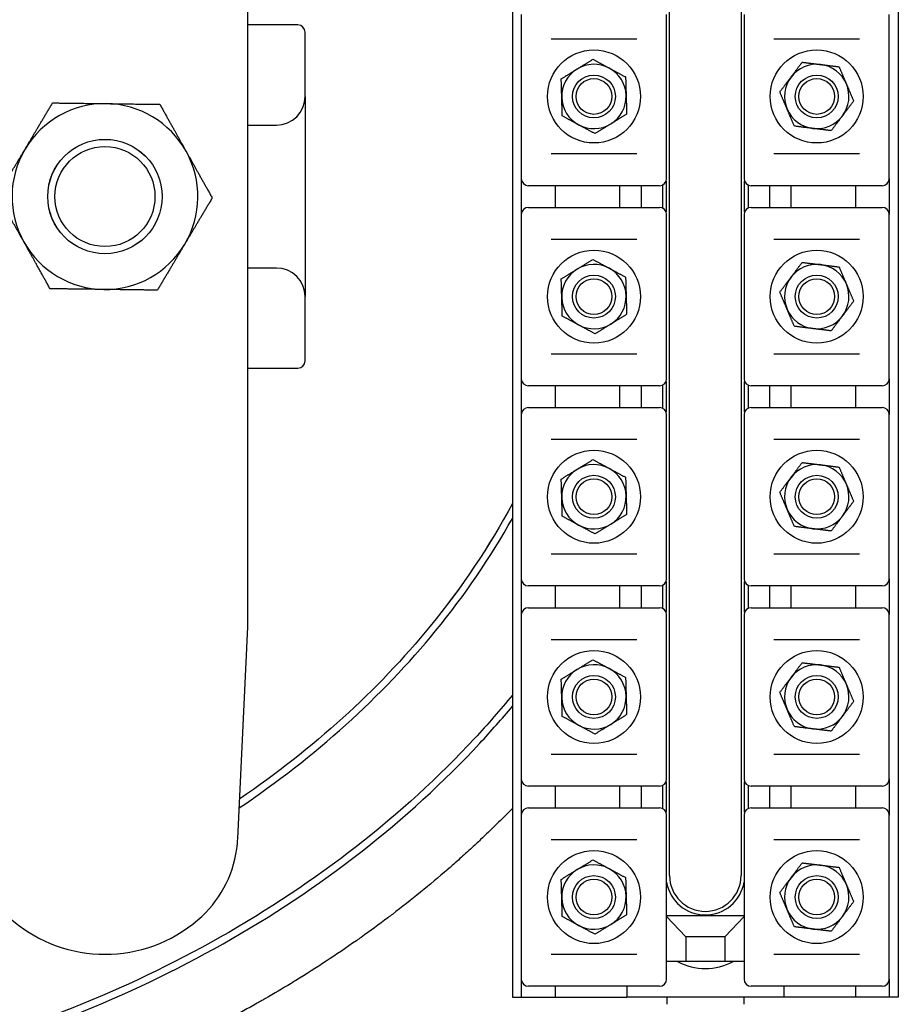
# Model space of a CAD drawing. Header units: inches. Extents: x 18 to 846, y -67 to 561.
# Tile 126 of 256: x 140 to 148, y 226 to 234. Entities that reach past the tile are written whole.
import ezdxf

# ---------------------------------------------------------------- set-up
doc = ezdxf.new("R2010")
doc.units = ezdxf.units.IN
doc.header["$LTSCALE"] = 24
doc.header["$MEASUREMENT"] = 0
doc.layers.add('Visible (ANSI)', color=7, linetype='Continuous', lineweight=30)

msp = doc.modelspace()

# ---------------------------------------------------------------- linework, layer by layer
at = {"layer": 'Visible (ANSI)'}
for p, q in [((144.50662, 239.73036), (144.50662, 225.73036)), ((147.88162, 239.73036), (147.88162, 225.73036)), ((145.88162, 226.79286), (145.88162, 238.66786)), ((146.50662, 238.66786), (146.50662, 226.79286)), ((142.19412, 230.92932), (142.19412, 234.53141)), ((144.58512, 234.32286), (144.58512, 232.88786)), ((145.85512, 232.88786), (145.85512, 234.32286)), ((146.53312, 234.32286), (146.53312, 232.88786)), ((147.80312, 232.88786), (147.80312, 234.32286)), ((142.63162, 234.23036), (142.19412, 234.23036)), ((142.69412, 233.60536), (142.69412, 234.16786)), ((145.59492, 234.10536), (144.84533, 234.10536)), ((147.54292, 234.10536), (146.79333, 234.10536)), ((142.69412, 233.60536), (142.69412, 231.85536)), ((142.19412, 233.35536), (142.44412, 233.35536)), ((144.84533, 233.10536), (145.59492, 233.10536)), ((146.79333, 233.10536), (147.54292, 233.10536)), ((144.58512, 232.88786), (144.58512, 232.57286)), ((147.80312, 232.88786), (147.80312, 232.57286)), ((144.66061, 232.82536), (144.64762, 232.82536)), ((145.77964, 232.82536), (144.66061, 232.82536)), ((144.88162, 232.82536), (144.88162, 232.63536)), ((145.44412, 232.82536), (145.44412, 232.63536)), ((145.63162, 232.82536), (145.63162, 232.63536)), ((145.79262, 232.82536), (145.77964, 232.82536)), ((145.81912, 232.83126), (145.81912, 232.62947)), ((145.85037, 232.86397), (145.85037, 232.59676)), ((146.53787, 232.59676), (146.53787, 232.86397)), ((146.56912, 232.83126), (146.56912, 232.62947)), ((146.60861, 232.82536), (146.59562, 232.82536)), ((147.72764, 232.82536), (146.60861, 232.82536)), ((146.75662, 232.82536), (146.75662, 232.63536)), ((146.94412, 232.63536), (146.94412, 232.82536)), ((147.50662, 232.82536), (147.50662, 232.63536)), ((147.74062, 232.82536), (147.72764, 232.82536)), ((144.64762, 232.63536), (144.66061, 232.63536)), ((144.66061, 232.63536), (145.77964, 232.63536)), ((145.77964, 232.63536), (145.79262, 232.63536)), ((146.59562, 232.63536), (146.60861, 232.63536)), ((146.60861, 232.63536), (147.72764, 232.63536)), ((147.72764, 232.63536), (147.74062, 232.63536)), ((144.58512, 232.57286), (144.58512, 231.13786)), ((145.85512, 231.13786), (145.85512, 232.57286)), ((146.53312, 232.57286), (146.53312, 231.13786)), ((147.80312, 231.13786), (147.80312, 232.57286)), ((145.59492, 232.35536), (144.84533, 232.35536)), ((147.54292, 232.35536), (146.79333, 232.35536)), ((142.44412, 232.10536), (142.19412, 232.10536)), ((142.69412, 231.29286), (142.69412, 231.85536)), ((144.84533, 231.35536), (145.59492, 231.35536)), ((146.79333, 231.35536), (147.54292, 231.35536)), ((142.19412, 231.23036), (142.63162, 231.23036)), ((144.58512, 231.13786), (144.58512, 230.82286)), ((144.66061, 231.07536), (144.64762, 231.07536)), ((145.77964, 231.07536), (144.66061, 231.07536)), ((144.88162, 231.07536), (144.88162, 230.88536)), ((145.44412, 231.07536), (145.44412, 230.88536)), ((145.63162, 231.07536), (145.63162, 230.88536)), ((145.79262, 231.07536), (145.77964, 231.07536)), ((145.81912, 231.08126), (145.81912, 230.87947)), ((145.85037, 231.11397), (145.85037, 230.84676)), ((146.53787, 230.84676), (146.53787, 231.11397)), ((146.56912, 231.08126), (146.56912, 230.87947)), ((146.60861, 231.07536), (146.59562, 231.07536)), ((147.72764, 231.07536), (146.60861, 231.07536)), ((146.75662, 231.07536), (146.75662, 230.88536)), ((146.94412, 230.88536), (146.94412, 231.07536)), ((147.50662, 231.07536), (147.50662, 230.88536)), ((147.74062, 231.07536), (147.72764, 231.07536)), ((147.80312, 231.13786), (147.80312, 230.82286)), ((142.19412, 228.96895), (142.19412, 230.92932)), ((144.64762, 230.88536), (144.66061, 230.88536)), ((144.66061, 230.88536), (145.77964, 230.88536)), ((145.77964, 230.88536), (145.79262, 230.88536)), ((146.59562, 230.88536), (146.60861, 230.88536)), ((146.60861, 230.88536), (147.72764, 230.88536)), ((147.72764, 230.88536), (147.74062, 230.88536)), ((144.58512, 230.82286), (144.58512, 229.38786)), ((145.85512, 229.38786), (145.85512, 230.82286)), ((146.53312, 230.82286), (146.53312, 229.38786)), ((147.80312, 229.38786), (147.80312, 230.82286)), ((145.59492, 230.60536), (144.84533, 230.60536)), ((147.54292, 230.60536), (146.79333, 230.60536)), ((144.84533, 229.60536), (145.59492, 229.60536)), ((146.79333, 229.60536), (147.54292, 229.60536)), ((144.58512, 229.38786), (144.58512, 229.07286)), ((145.85037, 229.36397), (145.85037, 229.09676)), ((146.53787, 229.09676), (146.53787, 229.36397)), ((147.80312, 229.38786), (147.80312, 229.07286)), ((144.66061, 229.32536), (144.64762, 229.32536)), ((145.77964, 229.32536), (144.66061, 229.32536)), ((144.88162, 229.32536), (144.88162, 229.13536)), ((145.44412, 229.32536), (145.44412, 229.13536)), ((145.63162, 229.32536), (145.63162, 229.13536)), ((145.79262, 229.32536), (145.77964, 229.32536)), ((145.81912, 229.33126), (145.81912, 229.12947)), ((146.56912, 229.33126), (146.56912, 229.12947)), ((146.60861, 229.32536), (146.59562, 229.32536)), ((147.72764, 229.32536), (146.60861, 229.32536)), ((146.75662, 229.32536), (146.75662, 229.13536)), ((146.94412, 229.13536), (146.94412, 229.32536)), ((147.50662, 229.32536), (147.50662, 229.13536)), ((147.74062, 229.32536), (147.72764, 229.32536)), ((144.64762, 229.13536), (144.66061, 229.13536)), ((144.66061, 229.13536), (145.77964, 229.13536)), ((145.77964, 229.13536), (145.79262, 229.13536)), ((146.59562, 229.13536), (146.60861, 229.13536)), ((146.60861, 229.13536), (147.72764, 229.13536)), ((147.72764, 229.13536), (147.74062, 229.13536)), ((144.58512, 229.07286), (144.58512, 227.63786)), ((145.85512, 227.63786), (145.85512, 229.07286)), ((146.53312, 229.07286), (146.53312, 227.63786)), ((147.80312, 227.63786), (147.80312, 229.07286)), ((142.10558, 227.11769), (142.19412, 228.96895)), ((145.59492, 228.85536), (144.84533, 228.85536)), ((147.54292, 228.85536), (146.79333, 228.85536)), ((144.84533, 227.85536), (145.59492, 227.85536)), ((146.79333, 227.85536), (147.54292, 227.85536)), ((144.58512, 227.63786), (144.58512, 227.32286)), ((145.85037, 227.61397), (145.85037, 227.34676)), ((146.53787, 227.34676), (146.53787, 227.61397)), ((147.80312, 227.63786), (147.80312, 227.32286)), ((144.66061, 227.57536), (144.64762, 227.57536)), ((145.77964, 227.57536), (144.66061, 227.57536)), ((144.88162, 227.57536), (144.88162, 227.38536)), ((145.44412, 227.57536), (145.44412, 227.38536)), ((145.63162, 227.57536), (145.63162, 227.38536)), ((145.79262, 227.57536), (145.77964, 227.57536)), ((145.81912, 227.58126), (145.81912, 227.37947)), ((146.56912, 227.58126), (146.56912, 227.37947)), ((146.60861, 227.57536), (146.59562, 227.57536)), ((147.72764, 227.57536), (146.60861, 227.57536)), ((146.75662, 227.57536), (146.75662, 227.38536)), ((146.94412, 227.38536), (146.94412, 227.57536)), ((147.50662, 227.57536), (147.50662, 227.38536)), ((147.74062, 227.57536), (147.72764, 227.57536)), ((144.64762, 227.38536), (144.66061, 227.38536)), ((144.66061, 227.38536), (145.77964, 227.38536)), ((145.77964, 227.38536), (145.79262, 227.38536)), ((146.59562, 227.38536), (146.60861, 227.38536)), ((146.60861, 227.38536), (147.72764, 227.38536)), ((147.72764, 227.38536), (147.74062, 227.38536)), ((144.58512, 227.32286), (144.58512, 225.88786)), ((145.85512, 225.88786), (145.85512, 227.32286)), ((146.53312, 227.32286), (146.53312, 225.88786)), ((147.80312, 225.88786), (147.80312, 227.32286)), ((145.59492, 227.10536), (144.84533, 227.10536)), ((147.54292, 227.10536), (146.79333, 227.10536)), ((146.53312, 226.44286), (145.85512, 226.44286)), ((146.02262, 226.25786), (145.85512, 226.43672)), ((146.53312, 226.43672), (146.36562, 226.25786)), ((146.02262, 226.25786), (146.02262, 226.04286)), ((146.36562, 226.25786), (146.02262, 226.25786)), ((146.36562, 226.25786), (146.36562, 226.04286)), ((144.84533, 226.10536), (145.59492, 226.10536)), ((146.79333, 226.10536), (147.54292, 226.10536)), ((146.02262, 226.04286), (145.85512, 226.04286)), ((146.36562, 226.04286), (146.02262, 226.04286)), ((146.53312, 226.04286), (146.36562, 226.04286)), ((144.58512, 225.88786), (144.58512, 225.73036)), ((144.66061, 225.82536), (144.64762, 225.82536)), ((145.77964, 225.82536), (144.66061, 225.82536)), ((144.88162, 225.82536), (144.88162, 225.73036)), ((145.50662, 225.82536), (145.50662, 225.73036)), ((145.79262, 225.82536), (145.77964, 225.82536)), ((146.60861, 225.82536), (146.59562, 225.82536)), ((147.72764, 225.82536), (146.60861, 225.82536)), ((146.88162, 225.82536), (146.88162, 225.73036)), ((147.50662, 225.82536), (147.50662, 225.73036)), ((147.74062, 225.82536), (147.72764, 225.82536)), ((147.80312, 225.88786), (147.80312, 225.73036)), ((144.50662, 225.73036), (144.58512, 225.73036)), ((144.58512, 225.73036), (144.88162, 225.73036)), ((144.88162, 225.73036), (145.50662, 225.73036)), ((146.88162, 225.73036), (145.50662, 225.73036)), ((145.85826, 225.73036), (145.85662, 225.66786)), ((146.52999, 225.73036), (146.53162, 225.66786)), ((147.50662, 225.73036), (146.88162, 225.73036)), ((147.80312, 225.73036), (147.50662, 225.73036)), ((147.88162, 225.73036), (147.80312, 225.73036))]:
    msp.add_line(p, q, dxfattribs=at)
for centre, radius in [((145.22012, 233.60536), 0.4065), ((147.16812, 233.60536), 0.4065), ((145.22012, 233.60536), 0.1875), ((145.22012, 233.60536), 0.15625), ((147.16812, 233.60536), 0.1875), ((147.16812, 233.60536), 0.15625), ((140.94412, 232.73036), 0.50016), ((140.94412, 232.73036), 0.5), ((140.94412, 232.73036), 0.4375), ((145.22012, 231.85536), 0.4065), ((147.16812, 231.85536), 0.4065), ((145.22012, 231.85536), 0.1875), ((145.22012, 231.85536), 0.15625), ((147.16812, 231.85536), 0.1875), ((147.16812, 231.85536), 0.15625), ((145.22012, 230.10536), 0.4065), ((147.16812, 230.10536), 0.4065), ((145.22012, 230.10536), 0.1875), ((147.16812, 230.10536), 0.1875), ((145.22012, 230.10536), 0.15625), ((147.16812, 230.10536), 0.15625), ((145.22012, 228.35536), 0.4065), ((147.16812, 228.35536), 0.4065), ((145.22012, 228.35536), 0.1875), ((145.22012, 228.35536), 0.15625), ((147.16812, 228.35536), 0.1875), ((147.16812, 228.35536), 0.15625), ((145.22012, 226.60536), 0.4065), ((147.16812, 226.60536), 0.4065), ((145.22012, 226.60536), 0.1875), ((145.22012, 226.60536), 0.15625), ((147.16812, 226.60536), 0.1875), ((147.16812, 226.60536), 0.15625)]:
    msp.add_circle(centre, radius, dxfattribs=at)
for centre, radius, start, end in [((142.63162, 234.16786), 0.0625, 0, 90), ((145.22012, 233.60536), 0.2815, 121.598922, 181.598922), ((145.22012, 233.60536), 0.2815, 61.598922, 121.598922), ((145.22012, 233.60536), 0.2815, 1.598922, 61.598922), ((147.16812, 233.60536), 0.2815, 83.003936, 143.003936), ((147.16812, 233.60536), 0.2815, 23.003936, 83.003936), ((147.16812, 233.60536), 0.2815, 143.003936, 203.003936), ((147.16812, 233.60536), 0.2815, 323.003936, 23.003936), ((142.44412, 233.60536), 0.25, 270, 0), ((145.22012, 233.60536), 0.2815, 181.598922, 241.598922), ((145.22012, 233.60536), 0.2815, 301.598922, 1.598922), ((140.94412, 232.73036), 0.8125, 89.252043, 149.252043), ((140.94412, 232.73036), 0.8125, 29.252043, 89.252043), ((147.16812, 233.60536), 0.2815, 203.003936, 263.003936), ((147.16812, 233.60536), 0.2815, 263.003936, 323.003936), ((145.22012, 233.60536), 0.2815, 241.598922, 301.598922), ((140.94412, 232.73036), 0.8125, 149.252043, 209.252043), ((140.94412, 232.73036), 0.8125, 329.252043, 29.252043), ((144.64762, 232.88786), 0.0625, 180, 270), ((145.79262, 232.88786), 0.0625, 270, 0), ((146.59562, 232.88786), 0.0625, 180, 270), ((147.74062, 232.88786), 0.0625, 270, 0), ((144.64762, 232.57286), 0.0625, 90, 180), ((145.79262, 232.57286), 0.0625, 0, 90), ((146.59562, 232.57286), 0.0625, 90, 180), ((147.74062, 232.57286), 0.0625, 0, 90), ((140.94412, 232.73036), 0.8125, 209.252043, 269.252043), ((140.94412, 232.73036), 0.8125, 269.252043, 329.252043), ((142.44412, 231.85536), 0.25, 0, 90), ((145.22012, 231.85536), 0.2815, 121.598922, 181.598922), ((145.22012, 231.85536), 0.2815, 61.598922, 121.598922), ((145.22012, 231.85536), 0.2815, 1.598922, 61.598922), ((147.16812, 231.85536), 0.2815, 83.003936, 143.003936), ((147.16812, 231.85536), 0.2815, 23.003936, 83.003936), ((147.16812, 231.85536), 0.2815, 143.003936, 203.003936), ((147.16812, 231.85536), 0.2815, 323.003936, 23.003936), ((145.22012, 231.85536), 0.2815, 181.598922, 241.598922), ((145.22012, 231.85536), 0.2815, 301.598922, 1.598922), ((147.16812, 231.85536), 0.2815, 203.003936, 263.003936), ((147.16812, 231.85536), 0.2815, 263.003936, 323.003936), ((145.22012, 231.85536), 0.2815, 241.598922, 301.598922), ((142.63162, 231.29286), 0.0625, 270, 0), ((144.64762, 231.13786), 0.0625, 180, 270), ((145.79262, 231.13786), 0.0625, 270, 0), ((146.59562, 231.13786), 0.0625, 180, 270), ((147.74062, 231.13786), 0.0625, 270, 0), ((144.64762, 230.82286), 0.0625, 90, 180), ((145.79262, 230.82286), 0.0625, 0, 90), ((146.59562, 230.82286), 0.0625, 90, 180), ((147.74062, 230.82286), 0.0625, 0, 90), ((145.22012, 230.10536), 0.2815, 61.598922, 121.598922), ((147.16812, 230.10536), 0.2815, 83.003936, 143.003936), ((147.16812, 230.10536), 0.2815, 23.003936, 83.003936), ((145.22012, 230.10536), 0.2815, 121.598922, 181.598922), ((145.22012, 230.10536), 0.2815, 1.598922, 61.598922), ((147.16812, 230.10536), 0.2815, 143.003936, 203.003936), ((147.16812, 230.10536), 0.2815, 323.003936, 23.003936), ((145.22012, 230.10536), 0.2815, 301.598922, 1.598922), ((145.22012, 230.10536), 0.2815, 181.598922, 241.598922), ((147.16812, 230.10536), 0.2815, 203.003936, 263.003936), ((145.22012, 230.10536), 0.2815, 241.598922, 301.598922), ((147.16812, 230.10536), 0.2815, 263.003936, 323.003936), ((144.64762, 229.38786), 0.0625, 180, 270), ((145.79262, 229.38786), 0.0625, 270, 0), ((146.59562, 229.38786), 0.0625, 180, 270), ((147.74062, 229.38786), 0.0625, 270, 0), ((144.64762, 229.07286), 0.0625, 90, 180), ((145.79262, 229.07286), 0.0625, 0, 90), ((146.59562, 229.07286), 0.0625, 90, 180), ((147.74062, 229.07286), 0.0625, 0, 90), ((145.22012, 228.35536), 0.2815, 121.598922, 181.598922), ((145.22012, 228.35536), 0.2815, 61.598922, 121.598922), ((145.22012, 228.35536), 0.2815, 1.598922, 61.598922), ((147.16812, 228.35536), 0.2815, 83.003936, 143.003936), ((147.16812, 228.35536), 0.2815, 23.003936, 83.003936), ((147.16812, 228.35536), 0.2815, 143.003936, 203.003936), ((147.16812, 228.35536), 0.2815, 323.003936, 23.003936), ((145.22012, 228.35536), 0.2815, 181.598922, 241.598922), ((145.22012, 228.35536), 0.2815, 301.598922, 1.598922), ((147.16812, 228.35536), 0.2815, 203.003936, 263.003936), ((147.16812, 228.35536), 0.2815, 263.003936, 323.003936), ((145.22012, 228.35536), 0.2815, 241.598922, 301.598922), ((144.64762, 227.63786), 0.0625, 180, 270), ((145.79262, 227.63786), 0.0625, 270, 0), ((146.59562, 227.63786), 0.0625, 180, 270), ((147.74062, 227.63786), 0.0625, 270, 0), ((144.64762, 227.32286), 0.0625, 90, 180), ((145.79262, 227.32286), 0.0625, 0, 90), ((146.59562, 227.32286), 0.0625, 90, 180), ((147.74062, 227.32286), 0.0625, 0, 90), ((141.10672, 227.16547), 1, 310.571241, 352.034452), ((145.22012, 226.60536), 0.2815, 121.598922, 181.598922), ((145.22012, 226.60536), 0.2815, 61.598922, 121.598922), ((145.22012, 226.60536), 0.2815, 1.598922, 61.598922), ((147.16812, 226.60536), 0.2815, 83.003936, 143.003936), ((147.16812, 226.60536), 0.2815, 23.003936, 83.003936), ((146.19412, 226.79286), 0.3125, 180, 0), ((147.16812, 226.60536), 0.2815, 143.003936, 203.003936), ((146.19412, 226.79286), 0.34375, 189.535961, 350.464039), ((147.16812, 226.60536), 0.2815, 323.003936, 23.003936), ((145.22012, 226.60536), 0.2815, 181.598922, 241.598922), ((145.22012, 226.60536), 0.2815, 301.598922, 1.598922), ((147.16812, 226.60536), 0.2815, 203.003936, 263.003936), ((147.16812, 226.60536), 0.2815, 263.003936, 323.003936), ((140.94412, 227.35536), 1.25, 229.428759, 310.571241), ((145.22012, 226.60536), 0.2815, 241.598922, 301.598922), ((146.19412, 226.48036), 0.5, 241.044976, 298.955024), ((144.64762, 225.88786), 0.0625, 180, 270), ((145.79262, 225.88786), 0.0625, 270, 0), ((146.59562, 225.88786), 0.0625, 180, 270), ((147.74062, 225.88786), 0.0625, 270, 0)]:
    msp.add_arc(centre, radius, start, end, dxfattribs=at)
for points, knots in [([(144.50658, 237.18742), (144.2697, 237.47079), (144.01111, 237.74085), (143.10765, 238.5692), (142.38423, 239.06562), (140.78363, 239.88393), (139.90336, 240.20164), (138.00906, 240.64011), (136.99014, 240.7462), (134.97489, 240.71097), (133.97865, 240.5736), (132.04002, 240.05849), (131.10136, 239.67162), (129.42434, 238.6846), (128.68303, 238.08784), (127.4777, 236.74517), (127.00601, 236.00415), (126.55909, 234.90358), (126.45611, 234.58501), (126.25601, 233.75889), (126.19412, 233.24466), (126.19412, 232.73036)], [-2.5650717, -2.5650717, -2.5650717, -2.5650717, -2.4380937, -2.4380937, -2.1523018, -2.1523018, -1.8600503, -1.8600503, -1.5483183, -1.5483183, -1.2415936, -1.2415936, -0.9230078, -0.9230078, -0.6095301, -0.6095301, -0.3059225, -0.3059225, -0.186211, -0.186211, 0, 0, 0, 0]), ([(126.25662, 232.73036), (126.25662, 233.23966), (126.31791, 233.74892), (126.51612, 234.56724), (126.61813, 234.88287), (127.06103, 235.97353), (127.52868, 236.7084), (128.72492, 238.04094), (129.46116, 238.63374), (131.12786, 239.61469), (132.06127, 239.99947), (133.98969, 240.51187), (134.98095, 240.64857), (136.98618, 240.68363), (138.00005, 240.57804), (139.8845, 240.14185), (140.75997, 239.82584), (142.3511, 239.01237), (143.06985, 238.51907), (143.98579, 237.67927), (144.25861, 237.39176), (144.50658, 237.08943)], [0, 0, 0, 0, 0.186211, 0.186211, 0.3059225, 0.3059225, 0.6095301, 0.6095301, 0.9230078, 0.9230078, 1.2415936, 1.2415936, 1.5483183, 1.5483183, 1.8600503, 1.8600503, 2.1523018, 2.1523018, 2.4380937, 2.4380937, 2.5737611, 2.5737611, 2.5737611, 2.5737611]), ([(144.50662, 227.37996), (144.41584, 227.28696), (144.32326, 227.19611), (144.22912, 227.10748), (144.21622, 227.09533), (144.20329, 227.08323), (144.19033, 227.07116), (144.15639, 227.03957), (144.12225, 227.00827), (144.08793, 226.97725), (144.05246, 226.9452), (144.01672, 226.91339), (143.98072, 226.88184), (143.96791, 226.87061), (143.95507, 226.85941), (143.94219, 226.84824), (143.94198, 226.84805), (143.94176, 226.84787), (143.94155, 226.84768), (143.78476, 226.71173), (143.62317, 226.58055), (143.45754, 226.4545), (143.44409, 226.44426), (143.43062, 226.43406), (143.41712, 226.42389), (143.34006, 226.36585), (143.26215, 226.30892), (143.18347, 226.25312), (143.16982, 226.24344), (143.15615, 226.23379), (143.14245, 226.22418), (142.96903, 226.10247), (142.79198, 225.98625), (142.61221, 225.87575), (142.59853, 225.86734), (142.58484, 225.85897), (142.57113, 225.85063), (142.49687, 225.80544), (142.42217, 225.76123), (142.3471, 225.71801), (142.33665, 225.712), (142.3262, 225.706), (142.31573, 225.70002), (142.30242, 225.69242), (142.2891, 225.68484), (142.27576, 225.67729), (142.11684, 225.58739), (141.95546, 225.50137), (141.79198, 225.41931), (141.76681, 225.40668), (141.74159, 225.39414), (141.71631, 225.38169), (141.70378, 225.37551), (141.69123, 225.36936), (141.67867, 225.36323), (141.59119, 225.32054), (141.50314, 225.27898), (141.41459, 225.23855), (141.40238, 225.23298), (141.39017, 225.22742), (141.37794, 225.22189), (141.18605, 225.1351), (140.99182, 225.05361), (140.79586, 224.97746), (140.78447, 224.97303), (140.77308, 224.96863), (140.76168, 224.96424), (140.66798, 224.92816), (140.5739, 224.8933), (140.4795, 224.85967), (140.46872, 224.85583), (140.45794, 224.852), (140.44715, 224.84819), (140.43134, 224.84261), (140.41552, 224.83706), (140.39969, 224.83155), (140.23898, 224.77556), (140.07695, 224.72292), (139.91383, 224.67367), (139.88738, 224.66568), (139.8609, 224.65778), (139.8344, 224.64997), (139.82505, 224.64722), (139.8157, 224.64447), (139.80635, 224.64174), (139.7067, 224.61264), (139.60667, 224.58479), (139.50631, 224.5582), (139.49768, 224.55591), (139.48904, 224.55363), (139.48039, 224.55136), (139.26842, 224.49568), (139.05507, 224.4456), (138.84072, 224.40109), (138.83364, 224.39962), (138.82657, 224.39816), (138.81949, 224.3967), (138.71451, 224.37509), (138.60928, 224.35481), (138.50386, 224.33586), (138.49763, 224.33474), (138.49139, 224.33362), (138.48515, 224.33251), (138.43299, 224.32322), (138.38078, 224.31424), (138.32853, 224.3056), (138.16068, 224.27782), (137.99224, 224.25335), (137.82334, 224.23221), (137.81881, 224.23164), (137.81428, 224.23107), (137.80976, 224.23051), (137.70012, 224.2169), (137.5903, 224.20469), (137.48033, 224.19387), (137.4767, 224.19351), (137.47306, 224.19315), (137.46942, 224.1928), (137.24373, 224.17078), (137.01743, 224.15464), (136.79088, 224.14436), (136.78917, 224.14428), (136.78745, 224.1442), (136.78574, 224.14412), (136.67224, 224.13902), (136.55869, 224.13538), (136.44511, 224.13322), (136.44439, 224.1332), (136.44367, 224.13319), (136.44295, 224.13318), (136.36248, 224.13166), (136.28201, 224.13087), (136.20154, 224.13083), (136.05333, 224.13075), (135.90511, 224.13316), (135.75701, 224.13808), (135.75573, 224.13813), (135.75445, 224.13817), (135.75318, 224.13821), (135.64024, 224.14199), (135.52738, 224.14723), (135.41459, 224.15393), (135.41229, 224.15406), (135.40999, 224.1542), (135.40768, 224.15434), (135.18206, 224.16785), (134.95666, 224.18719), (134.73191, 224.21239), (134.72772, 224.21286), (134.72353, 224.21333), (134.71935, 224.2138), (134.61016, 224.22615), (134.50112, 224.23988), (134.39229, 224.255), (134.38725, 224.2557), (134.38221, 224.2564), (134.37717, 224.2571), (134.27559, 224.27133), (134.17418, 224.28677), (134.07299, 224.30341), (133.94892, 224.32381), (133.82507, 224.34604), (133.70153, 224.37011), (133.69491, 224.3714), (133.68829, 224.37269), (133.68167, 224.37399), (133.57133, 224.39567), (133.46123, 224.41881), (133.35146, 224.44342), (133.34406, 224.44508), (133.33666, 224.44675), (133.32927, 224.44842), (133.10505, 224.49911), (132.88215, 224.55594), (132.66112, 224.61889), (132.65213, 224.62145), (132.64315, 224.62402), (132.63417, 224.6266), (132.58066, 224.64197), (132.52726, 224.65771), (132.47397, 224.6738), (132.4231, 224.68916), (132.37233, 224.70485), (132.32168, 224.72087), (132.31186, 224.72398), (132.30204, 224.7271), (132.29223, 224.73023), (132.19481, 224.76131), (132.09781, 224.79361), (132.00128, 224.82712), (131.88567, 224.86726), (131.7705, 224.90921), (131.65587, 224.953), (131.6444, 224.95738), (131.63294, 224.96178), (131.62147, 224.9662), (131.52374, 225.00388), (131.4264, 225.0429), (131.32954, 225.08325), (131.31749, 225.08827), (131.30544, 225.09331), (131.29341, 225.09837), (131.09056, 225.18368), (130.88989, 225.27484), (130.69215, 225.37175), (130.67935, 225.37802), (130.66656, 225.38432), (130.65379, 225.39064), (130.63458, 225.40015), (130.61541, 225.4097), (130.59626, 225.41931), (130.5245, 225.45534), (130.45314, 225.49212), (130.38222, 225.52966), (130.36912, 225.53659), (130.35604, 225.54355), (130.34298, 225.55053), (130.24486, 225.60297), (130.14761, 225.65686), (130.05131, 225.71216), (129.95341, 225.76839), (129.85618, 225.82627), (129.75974, 225.88579), (129.74607, 225.89422), (129.73242, 225.90269), (129.71878, 225.91119), (129.62788, 225.96787), (129.5377, 226.02601), (129.44836, 226.08559), (129.43466, 226.09472), (129.42098, 226.1039), (129.40732, 226.1131), (129.21787, 226.24075), (129.03229, 226.37492), (128.85158, 226.51534), (128.83819, 226.52575), (128.82483, 226.53619), (128.81149, 226.54666), (128.72911, 226.61136), (128.64775, 226.67737), (128.56753, 226.74465), (128.55434, 226.75571), (128.54117, 226.76681), (128.52804, 226.77794), (128.50057, 226.80122), (128.47324, 226.82466), (128.44605, 226.84824), (128.39979, 226.88836), (128.35395, 226.92889), (128.30855, 226.96982), (128.21434, 227.05475), (128.12153, 227.14186), (128.03037, 227.23105), (128.01768, 227.24347), (128.00502, 227.25593), (127.99239, 227.26842), (127.91954, 227.34053), (127.84776, 227.41398), (127.77719, 227.48872), (127.76513, 227.5015), (127.7531, 227.51431), (127.74111, 227.52716), (127.71113, 227.55928), (127.68137, 227.59164), (127.65185, 227.62423), (127.53229, 227.7562), (127.41652, 227.89194), (127.30511, 228.03111), (127.29469, 228.04414), (127.2843, 228.0572), (127.27395, 228.07028), (127.21039, 228.15063), (127.14829, 228.23211), (127.08774, 228.31464), (127.07811, 228.32776), (127.06853, 228.34091), (127.05898, 228.35408), (127, 228.43544), (126.94254, 228.51782), (126.88665, 228.60112), (126.81769, 228.70392), (126.75076, 228.8087), (126.68609, 228.91537), (126.67796, 228.92877), (126.66987, 228.9422), (126.66181, 228.95567), (126.60702, 229.04724), (126.5539, 229.14018), (126.50271, 229.23414), (126.49563, 229.24715), (126.48858, 229.26017), (126.48157, 229.27321), (126.40162, 229.42197), (126.32641, 229.57341), (126.25632, 229.72713), (126.25097, 229.73888), (126.24564, 229.75063), (126.24035, 229.7624), (126.22056, 229.80638), (126.2012, 229.85054), (126.18226, 229.89487), (126.17746, 229.90612), (126.17268, 229.91737), (126.16793, 229.92864), (126.1253, 230.02979), (126.08488, 230.13184), (126.04676, 230.23466), (126.04296, 230.2449), (126.03919, 230.25515), (126.03543, 230.26541), (126.0183, 230.31226), (126.00164, 230.35926), (125.98546, 230.40641), (125.9821, 230.41621), (125.97876, 230.42601), (125.97544, 230.43581), (125.96143, 230.47721), (125.9478, 230.51871), (125.93453, 230.56032), (125.91971, 230.60685), (125.90532, 230.6536), (125.89137, 230.70057), (125.88615, 230.71817), (125.88099, 230.73579), (125.87589, 230.75345), (125.87332, 230.76236), (125.87077, 230.77128), (125.86823, 230.78021), (125.85415, 230.82968), (125.84057, 230.87939), (125.82751, 230.92932), (125.82535, 230.93756), (125.82321, 230.9458), (125.82108, 230.95404), (125.79286, 231.06346), (125.76707, 231.17406), (125.74391, 231.28528), (125.74258, 231.29169), (125.74125, 231.29811), (125.73993, 231.30453), (125.72901, 231.35772), (125.71869, 231.41103), (125.70898, 231.46445), (125.70798, 231.46997), (125.70698, 231.47549), (125.70599, 231.48101), (125.67491, 231.65435), (125.65025, 231.82878), (125.63213, 232.00373), (125.63177, 232.00723), (125.63141, 232.01073), (125.63105, 232.01424), (125.60679, 232.25206), (125.59463, 232.49083), (125.59458, 232.72911), (125.59458, 232.72953), (125.59458, 232.72995), (125.59458, 232.73036)], [0.31147421, 0.31147421, 0.31147421, 0.31147421, 0.31790565, 0.31790565, 0.31790565, 0.31878704, 0.31878704, 0.31878704, 0.32109536, 0.32109536, 0.32109536, 0.32348075, 0.32348075, 0.32348075, 0.32432977, 0.32432977, 0.32432977, 0.32434399, 0.32434399, 0.32434399, 0.33468084, 0.33468084, 0.33468084, 0.33552021, 0.33552021, 0.33552021, 0.34031075, 0.34031075, 0.34031075, 0.34114204, 0.34114204, 0.34114204, 0.35166572, 0.35166572, 0.35166572, 0.35246631, 0.35246631, 0.35246631, 0.35680382, 0.35680382, 0.35680382, 0.35740746, 0.35740746, 0.35740746, 0.35817466, 0.35817466, 0.35817466, 0.3673139, 0.3673139, 0.3673139, 0.36872131, 0.36872131, 0.36872131, 0.36941947, 0.36941947, 0.36941947, 0.37428202, 0.37428202, 0.37428202, 0.37495236, 0.37495236, 0.37495236, 0.38547254, 0.38547254, 0.38547254, 0.38608404, 0.38608404, 0.38608404, 0.39110894, 0.39110894, 0.39110894, 0.39168268, 0.39168268, 0.39168268, 0.39252371, 0.39252371, 0.39252371, 0.40106218, 0.40106218, 0.40106218, 0.40244667, 0.40244667, 0.40244667, 0.40293494, 0.40293494, 0.40293494, 0.40813645, 0.40813645, 0.40813645, 0.40858412, 0.40858412, 0.40858412, 0.41956524, 0.41956524, 0.41956524, 0.41992771, 0.41992771, 0.41992771, 0.42530401, 0.42530401, 0.42530401, 0.42562209, 0.42562209, 0.42562209, 0.42828192, 0.42828192, 0.42828192, 0.43682664, 0.43682664, 0.43682664, 0.43705577, 0.43705577, 0.43705577, 0.44260168, 0.44260168, 0.44260168, 0.44278504, 0.44278504, 0.44278504, 0.45416634, 0.45416634, 0.45416634, 0.45425245, 0.45425245, 0.45425245, 0.45995411, 0.45995411, 0.45995411, 0.45999024, 0.45999024, 0.45999024, 0.4640298, 0.4640298, 0.4640298, 0.47147013, 0.47147013, 0.47147013, 0.47153429, 0.47153429, 0.47153429, 0.47720778, 0.47720778, 0.47720778, 0.47732363, 0.47732363, 0.47732363, 0.48867288, 0.48867288, 0.48867288, 0.4888843, 0.4888843, 0.4888843, 0.49439833, 0.49439833, 0.49439833, 0.49465363, 0.49465363, 0.49465363, 0.49980094, 0.49980094, 0.49980094, 0.5061116, 0.5061116, 0.5061116, 0.50644992, 0.50644992, 0.50644992, 0.5120879, 0.5120879, 0.5120879, 0.51246779, 0.51246779, 0.51246779, 0.52398803, 0.52398803, 0.52398803, 0.5244563, 0.5244563, 0.5244563, 0.52724738, 0.52724738, 0.52724738, 0.52991225, 0.52991225, 0.52991225, 0.53042888, 0.53042888, 0.53042888, 0.53555912, 0.53555912, 0.53555912, 0.54170397, 0.54170397, 0.54170397, 0.54231892, 0.54231892, 0.54231892, 0.54756336, 0.54756336, 0.54756336, 0.54821591, 0.54821591, 0.54821591, 0.55921283, 0.55921283, 0.55921283, 0.55992471, 0.55992471, 0.55992471, 0.56099482, 0.56099482, 0.56099482, 0.56500575, 0.56500575, 0.56500575, 0.56574647, 0.56574647, 0.56574647, 0.57130876, 0.57130876, 0.57130876, 0.57696392, 0.57696392, 0.57696392, 0.57776549, 0.57776549, 0.57776549, 0.58310937, 0.58310937, 0.58310937, 0.5839289, 0.5839289, 0.5839289, 0.59529435, 0.59529435, 0.59529435, 0.59613659, 0.59613659, 0.59613659, 0.60133909, 0.60133909, 0.60133909, 0.60219462, 0.60219462, 0.60219462, 0.60398408, 0.60398408, 0.60398408, 0.60702899, 0.60702899, 0.60702899, 0.61334743, 0.61334743, 0.61334743, 0.6142269, 0.6142269, 0.6142269, 0.61930177, 0.61930177, 0.61930177, 0.62016918, 0.62016918, 0.62016918, 0.6223376, 0.6223376, 0.6223376, 0.63111897, 0.63111897, 0.63111897, 0.63194083, 0.63194083, 0.63194083, 0.6369873, 0.6369873, 0.6369873, 0.63778948, 0.63778948, 0.63778948, 0.64274478, 0.64274478, 0.64274478, 0.64885982, 0.64885982, 0.64885982, 0.64962821, 0.64962821, 0.64962821, 0.65485475, 0.65485475, 0.65485475, 0.65557799, 0.65557799, 0.65557799, 0.66382614, 0.66382614, 0.66382614, 0.66445624, 0.66445624, 0.66445624, 0.66681053, 0.66681053, 0.66681053, 0.66740753, 0.66740753, 0.66740753, 0.67276866, 0.67276866, 0.67276866, 0.67330277, 0.67330277, 0.67330277, 0.67574178, 0.67574178, 0.67574178, 0.67624832, 0.67624832, 0.67624832, 0.67838698, 0.67838698, 0.67838698, 0.68077813, 0.68077813, 0.68077813, 0.68167397, 0.68167397, 0.68167397, 0.68212596, 0.68212596, 0.68212596, 0.6846315, 0.6846315, 0.6846315, 0.68504458, 0.68504458, 0.68504458, 0.69052674, 0.69052674, 0.69052674, 0.69084302, 0.69084302, 0.69084302, 0.69346341, 0.69346341, 0.69346341, 0.69373423, 0.69373423, 0.69373423, 0.70223408, 0.70223408, 0.70223408, 0.70240413, 0.70240413, 0.70240413, 0.71395687, 0.71395687, 0.71395687, 0.71397712, 0.71397712, 0.71397712, 0.71397712]), ([(126.19412, 232.73036), (126.19412, 232.08657), (126.29137, 231.44297), (126.66972, 230.20352), (126.94944, 229.60757), (127.697, 228.44821), (128.17801, 227.89126), (129.32372, 226.86565), (129.99807, 226.40469), (131.55836, 225.59365), (132.46028, 225.26487), (134.3224, 224.83367), (135.28103, 224.72702), (137.26584, 224.73412), (138.29178, 224.86431), (140.23168, 225.36368), (141.14733, 225.72809), (142.82892, 226.6787), (143.59045, 227.27043), (144.3202, 228.0561), (144.41502, 228.16368), (144.50659, 228.27327)], [-6.2831853, -6.2831853, -6.2831853, -6.2831853, -6.0500859, -6.0500859, -5.8183314, -5.8183314, -5.5678452, -5.5678452, -5.3015274, -5.3015274, -5.0017533, -5.0017533, -4.7077855, -4.7077855, -4.3927688, -4.3927688, -4.0838869, -4.0838869, -3.7672065, -3.7672065, -3.7181135, -3.7181135, -3.7181135, -3.7181135]), ([(144.50658, 228.37128), (144.40099, 228.24248), (144.29089, 228.11637), (143.54938, 227.31805), (142.79299, 226.73018), (141.12162, 225.78535), (140.21106, 225.42291), (138.28134, 224.92617), (137.26052, 224.7966), (135.28556, 224.78953), (134.3317, 224.89567), (132.47927, 225.32463), (131.58228, 225.65166), (130.03126, 226.45787), (129.36125, 226.91593), (128.2236, 227.93434), (127.74632, 228.48706), (127.00494, 229.63683), (126.72774, 230.22751), (126.35291, 231.45545), (126.25662, 232.09282), (126.25662, 232.73036)], [3.7094241, 3.7094241, 3.7094241, 3.7094241, 3.7672065, 3.7672065, 4.0838869, 4.0838869, 4.3927688, 4.3927688, 4.7077855, 4.7077855, 5.0017533, 5.0017533, 5.3015274, 5.3015274, 5.5678452, 5.5678452, 5.8183314, 5.8183314, 6.0500859, 6.0500859, 6.2831853, 6.2831853, 6.2831853, 6.2831853]), ([(144.50662, 230.04734), (144.30733, 229.67392), (144.06656, 229.31389), (143.32836, 228.41148), (142.76567, 227.90152), (142.12211, 227.46331)], [0.3933614, 0.3933614, 0.3933614, 0.3933614, 0.56663956, 0.56663956, 0.85175275, 0.85175275, 0.85175275, 0.85175275]), ([(144.50649, 230.04709), (144.30722, 229.67376), (144.06649, 229.31381), (143.32836, 228.41148), (142.76567, 227.90152), (142.12211, 227.46331)], [0.39339991, 0.39339991, 0.39339991, 0.39339991, 0.56663956, 0.56663956, 0.85175288, 0.85175288, 0.85175288, 0.85175288]), ([(142.11838, 227.38531), (142.78277, 227.8325), (143.36342, 228.35563), (144.0921, 229.24641), (144.31647, 229.5756), (144.50648, 229.91658)], [-0.85744301, -0.85744301, -0.85744301, -0.85744301, -0.56663956, -0.56663956, -0.40893512, -0.40893512, -0.40893512, -0.40893512])]:
    msp.add_open_spline(points, degree=3, knots=knots, dxfattribs=at)
for points in [[(145.07262, 233.84513), (145.13687, 233.88465), (145.21105, 233.93029)], [(145.21105, 233.93029), (145.28767, 233.88886), (145.35402, 233.85298)], [(146.94329, 233.77476), (146.98868, 233.835), (147.0411, 233.90456)], [(147.0411, 233.90456), (147.12754, 233.89396), (147.20241, 233.88477)], [(144.9342, 233.75997), (145.00838, 233.80561), (145.07262, 233.84513)], [(145.35402, 233.85298), (145.42036, 233.81711), (145.49698, 233.77568)], [(147.20241, 233.88477), (147.27728, 233.87558), (147.36372, 233.86497)], [(147.36372, 233.86497), (147.39776, 233.7848), (147.42724, 233.71537)], [(144.93873, 233.59751), (144.93663, 233.67291), (144.9342, 233.75997)], [(145.49698, 233.77568), (145.49941, 233.68862), (145.50151, 233.61322)], [(146.84549, 233.64496), (146.89791, 233.71452), (146.94329, 233.77476)], [(146.90901, 233.49536), (146.87953, 233.56479), (146.84549, 233.64496)], [(147.42724, 233.71537), (147.45671, 233.64594), (147.49075, 233.56577)], [(144.94327, 233.43505), (144.94084, 233.52211), (144.93873, 233.59751)], [(145.50151, 233.61322), (145.50362, 233.53782), (145.50605, 233.45076)], [(147.49075, 233.56577), (147.43834, 233.49621), (147.39295, 233.43597)], [(140.24584, 233.14577), (140.35715, 233.33287), (140.48567, 233.54892)], [(140.48567, 233.54892), (140.73704, 233.54564), (140.95473, 233.5428)], [(140.95473, 233.5428), (141.17242, 233.53995), (141.42379, 233.53667)], [(141.42379, 233.53667), (141.54663, 233.31734), (141.65301, 233.12739)], [(146.97252, 233.34576), (146.93848, 233.42593), (146.90901, 233.49536)], [(145.08623, 233.35775), (145.01988, 233.39362), (144.94327, 233.43505)], [(145.50605, 233.45076), (145.43186, 233.40512), (145.36762, 233.3656)], [(147.39295, 233.43597), (147.34756, 233.37573), (147.29515, 233.30616)], [(145.22919, 233.28044), (145.15258, 233.32187), (145.08623, 233.35775)], [(145.36762, 233.3656), (145.30338, 233.32608), (145.22919, 233.28044)], [(147.13384, 233.32596), (147.05897, 233.33515), (146.97252, 233.34576)], [(147.29515, 233.30616), (147.2087, 233.31677), (147.13384, 233.32596)], [(140.00601, 232.74261), (140.13453, 232.95866), (140.24584, 233.14577)], [(141.65301, 233.12739), (141.75939, 232.93745), (141.88224, 232.71812)], [(140.23523, 232.33333), (140.12885, 232.52328), (140.00601, 232.74261)], [(141.88224, 232.71812), (141.75371, 232.50207), (141.6424, 232.31496)], [(140.46446, 231.92406), (140.34162, 232.14339), (140.23523, 232.33333)], [(141.6424, 232.31496), (141.5311, 232.12786), (141.40257, 231.91181)], [(145.07262, 232.09513), (145.13687, 232.13465), (145.21105, 232.18029)], [(145.21105, 232.18029), (145.28767, 232.13886), (145.35402, 232.10298)], [(144.9342, 232.00997), (145.00838, 232.05561), (145.07262, 232.09513)], [(145.35402, 232.10298), (145.42036, 232.06711), (145.49698, 232.02568)], [(146.94329, 232.02476), (146.98868, 232.085), (147.0411, 232.15456)], [(147.0411, 232.15456), (147.12754, 232.14396), (147.20241, 232.13477)], [(147.20241, 232.13477), (147.27728, 232.12558), (147.36372, 232.11497)], [(147.36372, 232.11497), (147.39776, 232.0348), (147.42724, 231.96537)], [(144.93873, 231.84751), (144.93663, 231.92291), (144.9342, 232.00997)], [(145.49698, 232.02568), (145.49941, 231.93862), (145.50151, 231.86322)], [(146.84549, 231.89496), (146.89791, 231.96452), (146.94329, 232.02476)], [(140.93352, 231.91793), (140.71583, 231.92078), (140.46446, 231.92406)], [(147.42724, 231.96537), (147.45671, 231.89594), (147.49075, 231.81577)], [(141.40257, 231.91181), (141.15121, 231.91509), (140.93352, 231.91793)], [(144.94327, 231.68505), (144.94084, 231.77211), (144.93873, 231.84751)], [(145.50151, 231.86322), (145.50362, 231.78782), (145.50605, 231.70076)], [(146.90901, 231.74536), (146.87953, 231.81479), (146.84549, 231.89496)], [(147.49075, 231.81577), (147.43834, 231.74621), (147.39295, 231.68597)], [(145.08623, 231.60775), (145.01988, 231.64362), (144.94327, 231.68505)], [(145.50605, 231.70076), (145.43186, 231.65512), (145.36762, 231.6156)], [(146.97252, 231.59576), (146.93848, 231.67593), (146.90901, 231.74536)], [(147.39295, 231.68597), (147.34756, 231.62573), (147.29515, 231.55616)], [(145.22919, 231.53044), (145.15258, 231.57187), (145.08623, 231.60775)], [(145.36762, 231.6156), (145.30338, 231.57608), (145.22919, 231.53044)], [(147.13384, 231.57596), (147.05897, 231.58515), (146.97252, 231.59576)], [(147.29515, 231.55616), (147.2087, 231.56677), (147.13384, 231.57596)], [(145.07262, 230.34513), (145.13687, 230.38465), (145.21105, 230.43029)], [(145.21105, 230.43029), (145.28767, 230.38886), (145.35402, 230.35298)], [(146.94329, 230.27476), (146.98868, 230.335), (147.0411, 230.40456)], [(147.0411, 230.40456), (147.12754, 230.39396), (147.20241, 230.38477)], [(147.20241, 230.38477), (147.27728, 230.37558), (147.36372, 230.36497)], [(144.9342, 230.25997), (145.00838, 230.30561), (145.07262, 230.34513)], [(145.35402, 230.35298), (145.42036, 230.31711), (145.49698, 230.27568)], [(147.36372, 230.36497), (147.39776, 230.2848), (147.42724, 230.21537)], [(144.93873, 230.09751), (144.93663, 230.17291), (144.9342, 230.25997)], [(145.49698, 230.27568), (145.49941, 230.18862), (145.50151, 230.11322)], [(146.84549, 230.14496), (146.89791, 230.21452), (146.94329, 230.27476)], [(147.42724, 230.21537), (147.45671, 230.14594), (147.49075, 230.06577)], [(145.50151, 230.11322), (145.50362, 230.03782), (145.50605, 229.95076)], [(146.90901, 229.99536), (146.87953, 230.06479), (146.84549, 230.14496)], [(144.94327, 229.93505), (144.94084, 230.02211), (144.93873, 230.09751)], [(147.49075, 230.06577), (147.43834, 229.99621), (147.39295, 229.93597)], [(145.50605, 229.95076), (145.43186, 229.90512), (145.36762, 229.8656)], [(146.97252, 229.84576), (146.93848, 229.92593), (146.90901, 229.99536)], [(145.08623, 229.85775), (145.01988, 229.89362), (144.94327, 229.93505)], [(145.22919, 229.78044), (145.15258, 229.82187), (145.08623, 229.85775)], [(145.36762, 229.8656), (145.30338, 229.82608), (145.22919, 229.78044)], [(147.39295, 229.93597), (147.34756, 229.87573), (147.29515, 229.80616)], [(147.13384, 229.82596), (147.05897, 229.83515), (146.97252, 229.84576)], [(147.29515, 229.80616), (147.2087, 229.81677), (147.13384, 229.82596)], [(145.07262, 228.59513), (145.13687, 228.63465), (145.21105, 228.68029)], [(145.21105, 228.68029), (145.28767, 228.63886), (145.35402, 228.60298)], [(146.94329, 228.52476), (146.98868, 228.585), (147.0411, 228.65456)], [(147.0411, 228.65456), (147.12754, 228.64396), (147.20241, 228.63477)], [(144.9342, 228.50997), (145.00838, 228.55561), (145.07262, 228.59513)], [(145.35402, 228.60298), (145.42036, 228.56711), (145.49698, 228.52568)], [(147.20241, 228.63477), (147.27728, 228.62558), (147.36372, 228.61497)], [(147.36372, 228.61497), (147.39776, 228.5348), (147.42724, 228.46537)], [(144.93873, 228.34751), (144.93663, 228.42291), (144.9342, 228.50997)], [(145.49698, 228.52568), (145.49941, 228.43862), (145.50151, 228.36322)], [(146.84549, 228.39496), (146.89791, 228.46452), (146.94329, 228.52476)], [(146.90901, 228.24536), (146.87953, 228.31479), (146.84549, 228.39496)], [(147.42724, 228.46537), (147.45671, 228.39594), (147.49075, 228.31577)], [(144.94327, 228.18505), (144.94084, 228.27211), (144.93873, 228.34751)], [(145.50151, 228.36322), (145.50362, 228.28782), (145.50605, 228.20076)], [(147.49075, 228.31577), (147.43834, 228.24621), (147.39295, 228.18597)], [(146.97252, 228.09576), (146.93848, 228.17593), (146.90901, 228.24536)], [(145.08623, 228.10775), (145.01988, 228.14362), (144.94327, 228.18505)], [(145.50605, 228.20076), (145.43186, 228.15512), (145.36762, 228.1156)], [(147.39295, 228.18597), (147.34756, 228.12573), (147.29515, 228.05616)], [(145.22919, 228.03044), (145.15258, 228.07187), (145.08623, 228.10775)], [(145.36762, 228.1156), (145.30338, 228.07608), (145.22919, 228.03044)], [(147.13384, 228.07596), (147.05897, 228.08515), (146.97252, 228.09576)], [(147.29515, 228.05616), (147.2087, 228.06677), (147.13384, 228.07596)], [(145.07262, 226.84513), (145.13687, 226.88465), (145.21105, 226.93029)], [(145.21105, 226.93029), (145.28767, 226.88886), (145.35402, 226.85298)], [(144.9342, 226.75997), (145.00838, 226.80561), (145.07262, 226.84513)], [(145.35402, 226.85298), (145.42036, 226.81711), (145.49698, 226.77568)], [(146.94329, 226.77476), (146.98868, 226.835), (147.0411, 226.90456)], [(147.0411, 226.90456), (147.12754, 226.89396), (147.20241, 226.88477)], [(147.20241, 226.88477), (147.27728, 226.87558), (147.36372, 226.86497)], [(147.36372, 226.86497), (147.39776, 226.7848), (147.42724, 226.71537)], [(144.93873, 226.59751), (144.93663, 226.67291), (144.9342, 226.75997)], [(145.49698, 226.77568), (145.49941, 226.68862), (145.50151, 226.61322)], [(146.84549, 226.64496), (146.89791, 226.71452), (146.94329, 226.77476)], [(147.42724, 226.71537), (147.45671, 226.64594), (147.49075, 226.56577)], [(144.94327, 226.43505), (144.94084, 226.52211), (144.93873, 226.59751)], [(145.50151, 226.61322), (145.50362, 226.53782), (145.50605, 226.45076)], [(146.90901, 226.49536), (146.87953, 226.56479), (146.84549, 226.64496)], [(146.97252, 226.34576), (146.93848, 226.42593), (146.90901, 226.49536)], [(147.49075, 226.56577), (147.43834, 226.49621), (147.39295, 226.43597)], [(145.08623, 226.35775), (145.01988, 226.39362), (144.94327, 226.43505)], [(145.50605, 226.45076), (145.43186, 226.40512), (145.36762, 226.3656)], [(147.39295, 226.43597), (147.34756, 226.37573), (147.29515, 226.30616)], [(145.22919, 226.28044), (145.15258, 226.32187), (145.08623, 226.35775)], [(145.36762, 226.3656), (145.30338, 226.32608), (145.22919, 226.28044)], [(147.13384, 226.32596), (147.05897, 226.33515), (146.97252, 226.34576)], [(147.29515, 226.30616), (147.2087, 226.31677), (147.13384, 226.32596)]]:
    msp.add_rational_spline(points, [1, 1.0379548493, 1], degree=2, dxfattribs=at)
msp.add_open_spline([(142.09707, 227.02689), (142.10129, 227.05702), (142.10413, 227.08733), (142.10558, 227.11769)], degree=3, dxfattribs=at)

doc.saveas('drawing.dxf')
